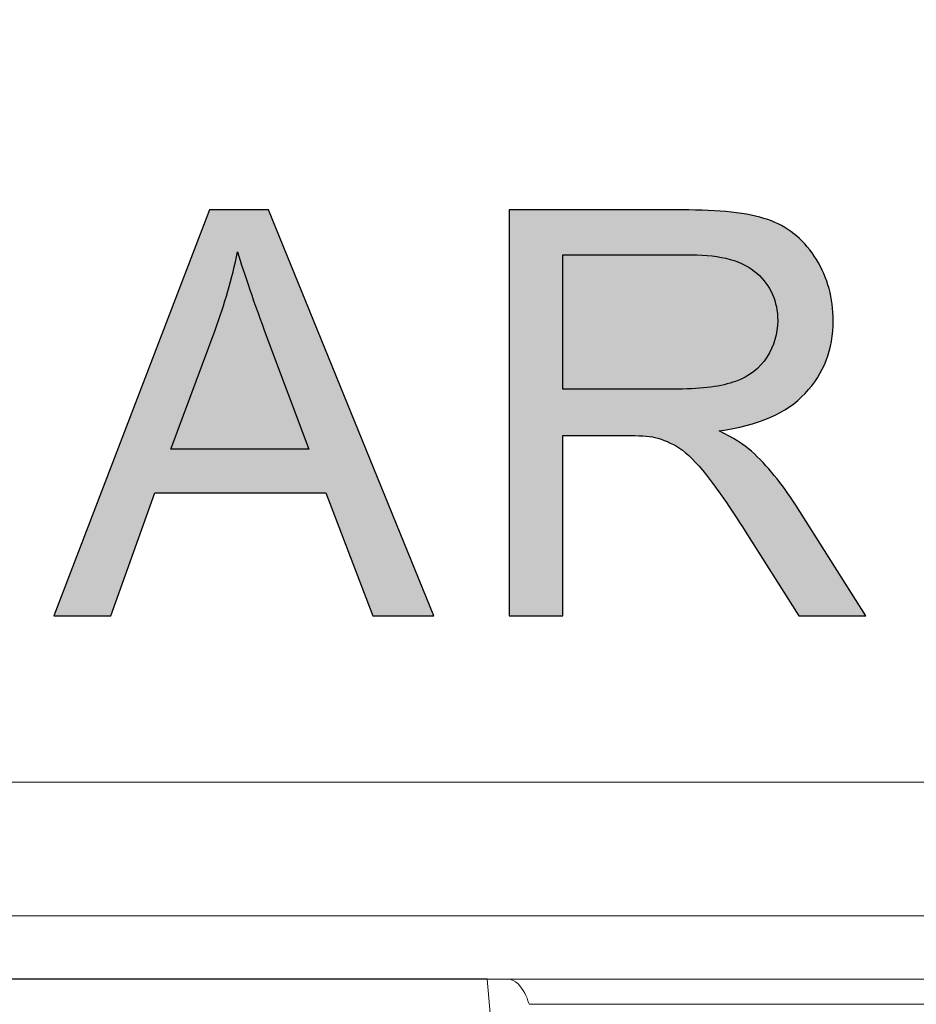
# Model space of a CAD drawing. Header units: millimetres. Extents: x -296 to 295, y -209 to 209.
# Tile 27 of 140: x -249.6 to -246.25, y 1.23 to 4.91. Entities that reach past the tile are written whole.
import ezdxf

# ---------------------------------------------------------------- set-up
doc = ezdxf.new("R2010")
doc.units = ezdxf.units.MM
doc.header["$MEASUREMENT"] = 0
doc.layers.add('layer 1', color=7, linetype='Continuous')

msp = doc.modelspace()

# ---------------------------------------------------------------- hatches: boundary and pattern name
at = {"layer": 'layer 1'}
h = msp.add_hatch(color=250, dxfattribs=at)
edge = h.paths.add_edge_path()
edge.add_spline(control_points=[(-249.4729, 2.6793), (-249.4729, 2.6793), (-248.8915, 4.1949), (-248.8915, 4.1949), (-248.8915, 4.1949), (-248.671, 4.1949), (-248.671, 4.1949), (-248.671, 4.1949), (-248.054, 2.6793), (-248.054, 2.6793), (-248.054, 2.6793), (-248.2822, 2.6793), (-248.2822, 2.6793), (-248.2822, 2.6793), (-248.4576, 3.1386), (-248.4576, 3.1386), (-248.4576, 3.1386), (-249.0957, 3.1386), (-249.0957, 3.1386), (-249.0957, 3.1386), (-249.2601, 2.6793), (-249.2601, 2.6793), (-249.2601, 2.6793), (-249.4729, 2.6793), (-249.4729, 2.6793)], knot_values=[0, 0, 0, 0, 0.125, 0.125, 0.125, 0.25, 0.25, 0.25, 0.375, 0.375, 0.375, 0.5, 0.5, 0.5, 0.625, 0.625, 0.625, 0.75, 0.75, 0.75, 0.875, 0.875, 0.875, 1, 1, 1, 1], degree=3, periodic=1)
h = msp.add_hatch(color=250, dxfattribs=at)
edge = h.paths.add_edge_path()
edge.add_spline(control_points=[(-249.4729, 2.6793), (-249.4729, 2.6793), (-248.8915, 4.1949), (-248.8915, 4.1949), (-248.8915, 4.1949), (-248.671, 4.1949), (-248.671, 4.1949), (-248.671, 4.1949), (-248.054, 2.6793), (-248.054, 2.6793), (-248.054, 2.6793), (-248.2822, 2.6793), (-248.2822, 2.6793), (-248.2822, 2.6793), (-248.4576, 3.1386), (-248.4576, 3.1386), (-248.4576, 3.1386), (-249.0957, 3.1386), (-249.0957, 3.1386), (-249.0957, 3.1386), (-249.2601, 2.6793), (-249.2601, 2.6793), (-249.2601, 2.6793), (-249.4729, 2.6793), (-249.4729, 2.6793)], knot_values=[0, 0, 0, 0, 0.125, 0.125, 0.125, 0.25, 0.25, 0.25, 0.375, 0.375, 0.375, 0.5, 0.5, 0.5, 0.625, 0.625, 0.625, 0.75, 0.75, 0.75, 0.875, 0.875, 0.875, 1, 1, 1, 1], degree=3, periodic=1)
h = msp.add_hatch(color=250, dxfattribs=at)
edge = h.paths.add_edge_path()
edge.add_spline(control_points=[(-249.4729, 2.6793), (-249.4729, 2.6793), (-248.8915, 4.1949), (-248.8915, 4.1949), (-248.8915, 4.1949), (-248.671, 4.1949), (-248.671, 4.1949), (-248.671, 4.1949), (-248.054, 2.6793), (-248.054, 2.6793), (-248.054, 2.6793), (-248.2822, 2.6793), (-248.2822, 2.6793), (-248.2822, 2.6793), (-248.4576, 3.1386), (-248.4576, 3.1386), (-248.4576, 3.1386), (-249.0957, 3.1386), (-249.0957, 3.1386), (-249.0957, 3.1386), (-249.2601, 2.6793), (-249.2601, 2.6793), (-249.2601, 2.6793), (-249.4729, 2.6793), (-249.4729, 2.6793)], knot_values=[0, 0, 0, 0, 0.125, 0.125, 0.125, 0.25, 0.25, 0.25, 0.375, 0.375, 0.375, 0.5, 0.5, 0.5, 0.625, 0.625, 0.625, 0.75, 0.75, 0.75, 0.875, 0.875, 0.875, 1, 1, 1, 1], degree=3, periodic=1)
h = msp.add_hatch(color=250, dxfattribs=at)
edge = h.paths.add_edge_path()
edge.add_spline(control_points=[(-249.4729, 2.6793), (-249.4729, 2.6793), (-248.8915, 4.1949), (-248.8915, 4.1949), (-248.8915, 4.1949), (-248.671, 4.1949), (-248.671, 4.1949), (-248.671, 4.1949), (-248.054, 2.6793), (-248.054, 2.6793), (-248.054, 2.6793), (-248.2822, 2.6793), (-248.2822, 2.6793), (-248.2822, 2.6793), (-248.4576, 3.1386), (-248.4576, 3.1386), (-248.4576, 3.1386), (-249.0957, 3.1386), (-249.0957, 3.1386), (-249.0957, 3.1386), (-249.2601, 2.6793), (-249.2601, 2.6793), (-249.2601, 2.6793), (-249.4729, 2.6793), (-249.4729, 2.6793)], knot_values=[0, 0, 0, 0, 0.125, 0.125, 0.125, 0.25, 0.25, 0.25, 0.375, 0.375, 0.375, 0.5, 0.5, 0.5, 0.625, 0.625, 0.625, 0.75, 0.75, 0.75, 0.875, 0.875, 0.875, 1, 1, 1, 1], degree=3, periodic=1)
h = msp.add_hatch(color=250, dxfattribs=at)
edge = h.paths.add_edge_path()
edge.add_spline(control_points=[(-247.7731, 2.6793), (-247.7731, 2.6793), (-247.7731, 4.1949), (-247.7731, 4.1949), (-247.7731, 4.1949), (-247.1014, 4.1949), (-247.1014, 4.1949), (-246.9663, 4.1949), (-246.8636, 4.1811), (-246.7934, 4.1539), (-246.7232, 4.1268), (-246.6671, 4.0788), (-246.6251, 4.01), (-246.5831, 3.9412), (-246.5623, 3.865), (-246.5623, 3.7817), (-246.5623, 3.6741), (-246.5973, 3.5835), (-246.6668, 3.5098), (-246.7363, 3.436), (-246.8435, 3.3895), (-246.9888, 3.3693), (-246.9356, 3.3439), (-246.8954, 3.3185), (-246.8678, 3.2938), (-246.8093, 3.2402), (-246.7539, 3.1728), (-246.702, 3.0921), (-246.702, 3.0921), (-246.4399, 2.6793), (-246.4399, 2.6793), (-246.4399, 2.6793), (-246.6904, 2.6793), (-246.6904, 2.6793), (-246.6904, 2.6793), (-246.8908, 2.9947), (-246.8908, 2.9947), (-246.949, 3.0861), (-246.9973, 3.1556), (-247.0351, 3.2039), (-247.0732, 3.2522), (-247.107, 3.2857), (-247.137, 3.3051), (-247.1666, 3.3242), (-247.1973, 3.3376), (-247.2284, 3.3454), (-247.251, 3.3499), (-247.288, 3.3524), (-247.3399, 3.3524), (-247.3399, 3.3524), (-247.572, 3.3524), (-247.572, 3.3524), (-247.572, 3.3524), (-247.572, 2.6793), (-247.572, 2.6793), (-247.572, 2.6793), (-247.7731, 2.6793), (-247.7731, 2.6793)], knot_values=[0, 0, 0, 0, 0.052632, 0.052632, 0.052632, 0.105263, 0.105263, 0.105263, 0.157895, 0.157895, 0.157895, 0.210526, 0.210526, 0.210526, 0.263158, 0.263158, 0.263158, 0.315789, 0.315789, 0.315789, 0.368421, 0.368421, 0.368421, 0.421053, 0.421053, 0.421053, 0.473684, 0.473684, 0.473684, 0.526316, 0.526316, 0.526316, 0.578947, 0.578947, 0.578947, 0.631579, 0.631579, 0.631579, 0.684211, 0.684211, 0.684211, 0.736842, 0.736842, 0.736842, 0.789474, 0.789474, 0.789474, 0.842105, 0.842105, 0.842105, 0.894737, 0.894737, 0.894737, 0.947368, 0.947368, 0.947368, 1, 1, 1, 1], degree=3, periodic=1)
h = msp.add_hatch(color=250, dxfattribs=at)
edge = h.paths.add_edge_path()
edge.add_spline(control_points=[(-247.7731, 2.6793), (-247.7731, 2.6793), (-247.7731, 4.1949), (-247.7731, 4.1949), (-247.7731, 4.1949), (-247.1014, 4.1949), (-247.1014, 4.1949), (-246.9663, 4.1949), (-246.8636, 4.1811), (-246.7934, 4.1539), (-246.7232, 4.1268), (-246.6671, 4.0788), (-246.6251, 4.01), (-246.5831, 3.9412), (-246.5623, 3.865), (-246.5623, 3.7817), (-246.5623, 3.6741), (-246.5973, 3.5835), (-246.6668, 3.5098), (-246.7363, 3.436), (-246.8435, 3.3895), (-246.9888, 3.3693), (-246.9356, 3.3439), (-246.8954, 3.3185), (-246.8678, 3.2938), (-246.8093, 3.2402), (-246.7539, 3.1728), (-246.702, 3.0921), (-246.702, 3.0921), (-246.4399, 2.6793), (-246.4399, 2.6793), (-246.4399, 2.6793), (-246.6904, 2.6793), (-246.6904, 2.6793), (-246.6904, 2.6793), (-246.8908, 2.9947), (-246.8908, 2.9947), (-246.949, 3.0861), (-246.9973, 3.1556), (-247.0351, 3.2039), (-247.0732, 3.2522), (-247.107, 3.2857), (-247.137, 3.3051), (-247.1666, 3.3242), (-247.1973, 3.3376), (-247.2284, 3.3454), (-247.251, 3.3499), (-247.288, 3.3524), (-247.3399, 3.3524), (-247.3399, 3.3524), (-247.572, 3.3524), (-247.572, 3.3524), (-247.572, 3.3524), (-247.572, 2.6793), (-247.572, 2.6793), (-247.572, 2.6793), (-247.7731, 2.6793), (-247.7731, 2.6793)], knot_values=[0, 0, 0, 0, 0.052632, 0.052632, 0.052632, 0.105263, 0.105263, 0.105263, 0.157895, 0.157895, 0.157895, 0.210526, 0.210526, 0.210526, 0.263158, 0.263158, 0.263158, 0.315789, 0.315789, 0.315789, 0.368421, 0.368421, 0.368421, 0.421053, 0.421053, 0.421053, 0.473684, 0.473684, 0.473684, 0.526316, 0.526316, 0.526316, 0.578947, 0.578947, 0.578947, 0.631579, 0.631579, 0.631579, 0.684211, 0.684211, 0.684211, 0.736842, 0.736842, 0.736842, 0.789474, 0.789474, 0.789474, 0.842105, 0.842105, 0.842105, 0.894737, 0.894737, 0.894737, 0.947368, 0.947368, 0.947368, 1, 1, 1, 1], degree=3, periodic=1)
h = msp.add_hatch(color=250, dxfattribs=at)
edge = h.paths.add_edge_path()
edge.add_spline(control_points=[(-247.7731, 2.6793), (-247.7731, 2.6793), (-247.7731, 4.1949), (-247.7731, 4.1949), (-247.7731, 4.1949), (-247.1014, 4.1949), (-247.1014, 4.1949), (-246.9663, 4.1949), (-246.8636, 4.1811), (-246.7934, 4.1539), (-246.7232, 4.1268), (-246.6671, 4.0788), (-246.6251, 4.01), (-246.5831, 3.9412), (-246.5623, 3.865), (-246.5623, 3.7817), (-246.5623, 3.6741), (-246.5973, 3.5835), (-246.6668, 3.5098), (-246.7363, 3.436), (-246.8435, 3.3895), (-246.9888, 3.3693), (-246.9356, 3.3439), (-246.8954, 3.3185), (-246.8678, 3.2938), (-246.8093, 3.2402), (-246.7539, 3.1728), (-246.702, 3.0921), (-246.702, 3.0921), (-246.4399, 2.6793), (-246.4399, 2.6793), (-246.4399, 2.6793), (-246.6904, 2.6793), (-246.6904, 2.6793), (-246.6904, 2.6793), (-246.8908, 2.9947), (-246.8908, 2.9947), (-246.949, 3.0861), (-246.9973, 3.1556), (-247.0351, 3.2039), (-247.0732, 3.2522), (-247.107, 3.2857), (-247.137, 3.3051), (-247.1666, 3.3242), (-247.1973, 3.3376), (-247.2284, 3.3454), (-247.251, 3.3499), (-247.288, 3.3524), (-247.3399, 3.3524), (-247.3399, 3.3524), (-247.572, 3.3524), (-247.572, 3.3524), (-247.572, 3.3524), (-247.572, 2.6793), (-247.572, 2.6793), (-247.572, 2.6793), (-247.7731, 2.6793), (-247.7731, 2.6793)], knot_values=[0, 0, 0, 0, 0.052632, 0.052632, 0.052632, 0.105263, 0.105263, 0.105263, 0.157895, 0.157895, 0.157895, 0.210526, 0.210526, 0.210526, 0.263158, 0.263158, 0.263158, 0.315789, 0.315789, 0.315789, 0.368421, 0.368421, 0.368421, 0.421053, 0.421053, 0.421053, 0.473684, 0.473684, 0.473684, 0.526316, 0.526316, 0.526316, 0.578947, 0.578947, 0.578947, 0.631579, 0.631579, 0.631579, 0.684211, 0.684211, 0.684211, 0.736842, 0.736842, 0.736842, 0.789474, 0.789474, 0.789474, 0.842105, 0.842105, 0.842105, 0.894737, 0.894737, 0.894737, 0.947368, 0.947368, 0.947368, 1, 1, 1, 1], degree=3, periodic=1)
h = msp.add_hatch(color=250, dxfattribs=at)
edge = h.paths.add_edge_path()
edge.add_spline(control_points=[(-247.7731, 2.6793), (-247.7731, 2.6793), (-247.7731, 4.1949), (-247.7731, 4.1949), (-247.7731, 4.1949), (-247.1014, 4.1949), (-247.1014, 4.1949), (-246.9663, 4.1949), (-246.8636, 4.1811), (-246.7934, 4.1539), (-246.7232, 4.1268), (-246.6671, 4.0788), (-246.6251, 4.01), (-246.5831, 3.9412), (-246.5623, 3.865), (-246.5623, 3.7817), (-246.5623, 3.6741), (-246.5973, 3.5835), (-246.6668, 3.5098), (-246.7363, 3.436), (-246.8435, 3.3895), (-246.9888, 3.3693), (-246.9356, 3.3439), (-246.8954, 3.3185), (-246.8678, 3.2938), (-246.8093, 3.2402), (-246.7539, 3.1728), (-246.702, 3.0921), (-246.702, 3.0921), (-246.4399, 2.6793), (-246.4399, 2.6793), (-246.4399, 2.6793), (-246.6904, 2.6793), (-246.6904, 2.6793), (-246.6904, 2.6793), (-246.8908, 2.9947), (-246.8908, 2.9947), (-246.949, 3.0861), (-246.9973, 3.1556), (-247.0351, 3.2039), (-247.0732, 3.2522), (-247.107, 3.2857), (-247.137, 3.3051), (-247.1666, 3.3242), (-247.1973, 3.3376), (-247.2284, 3.3454), (-247.251, 3.3499), (-247.288, 3.3524), (-247.3399, 3.3524), (-247.3399, 3.3524), (-247.572, 3.3524), (-247.572, 3.3524), (-247.572, 3.3524), (-247.572, 2.6793), (-247.572, 2.6793), (-247.572, 2.6793), (-247.7731, 2.6793), (-247.7731, 2.6793)], knot_values=[0, 0, 0, 0, 0.052632, 0.052632, 0.052632, 0.105263, 0.105263, 0.105263, 0.157895, 0.157895, 0.157895, 0.210526, 0.210526, 0.210526, 0.263158, 0.263158, 0.263158, 0.315789, 0.315789, 0.315789, 0.368421, 0.368421, 0.368421, 0.421053, 0.421053, 0.421053, 0.473684, 0.473684, 0.473684, 0.526316, 0.526316, 0.526316, 0.578947, 0.578947, 0.578947, 0.631579, 0.631579, 0.631579, 0.684211, 0.684211, 0.684211, 0.736842, 0.736842, 0.736842, 0.789474, 0.789474, 0.789474, 0.842105, 0.842105, 0.842105, 0.894737, 0.894737, 0.894737, 0.947368, 0.947368, 0.947368, 1, 1, 1, 1], degree=3, periodic=1)
h = msp.add_hatch(color=250, dxfattribs=at)
edge = h.paths.add_edge_path()
edge.add_spline(control_points=[(-249.0368, 3.3016), (-249.0368, 3.3016), (-248.5204, 3.3016), (-248.5204, 3.3016), (-248.5204, 3.3016), (-248.6784, 3.7218), (-248.6784, 3.7218), (-248.726, 3.8495), (-248.762, 3.955), (-248.7871, 4.0382), (-248.8079, 3.9394), (-248.8357, 3.8424), (-248.8707, 3.7465), (-248.8707, 3.7465), (-249.0368, 3.3016), (-249.0368, 3.3016)], knot_values=[0, 0, 0, 0, 0.2, 0.2, 0.2, 0.4, 0.4, 0.4, 0.6, 0.6, 0.6, 0.8, 0.8, 0.8, 1, 1, 1, 1], degree=3, periodic=1)
h = msp.add_hatch(color=250, dxfattribs=at)
edge = h.paths.add_edge_path()
edge.add_spline(control_points=[(-249.0368, 3.3016), (-249.0368, 3.3016), (-248.5204, 3.3016), (-248.5204, 3.3016), (-248.5204, 3.3016), (-248.6784, 3.7218), (-248.6784, 3.7218), (-248.726, 3.8495), (-248.762, 3.955), (-248.7871, 4.0382), (-248.8079, 3.9394), (-248.8357, 3.8424), (-248.8707, 3.7465), (-248.8707, 3.7465), (-249.0368, 3.3016), (-249.0368, 3.3016)], knot_values=[0, 0, 0, 0, 0.2, 0.2, 0.2, 0.4, 0.4, 0.4, 0.6, 0.6, 0.6, 0.8, 0.8, 0.8, 1, 1, 1, 1], degree=3, periodic=1)
h = msp.add_hatch(color=250, dxfattribs=at)
edge = h.paths.add_edge_path()
edge.add_spline(control_points=[(-249.0368, 3.3016), (-249.0368, 3.3016), (-248.5204, 3.3016), (-248.5204, 3.3016), (-248.5204, 3.3016), (-248.6784, 3.7218), (-248.6784, 3.7218), (-248.726, 3.8495), (-248.762, 3.955), (-248.7871, 4.0382), (-248.8079, 3.9394), (-248.8357, 3.8424), (-248.8707, 3.7465), (-248.8707, 3.7465), (-249.0368, 3.3016), (-249.0368, 3.3016)], knot_values=[0, 0, 0, 0, 0.2, 0.2, 0.2, 0.4, 0.4, 0.4, 0.6, 0.6, 0.6, 0.8, 0.8, 0.8, 1, 1, 1, 1], degree=3, periodic=1)
h = msp.add_hatch(color=250, dxfattribs=at)
edge = h.paths.add_edge_path()
edge.add_spline(control_points=[(-249.0368, 3.3016), (-249.0368, 3.3016), (-248.5204, 3.3016), (-248.5204, 3.3016), (-248.5204, 3.3016), (-248.6784, 3.7218), (-248.6784, 3.7218), (-248.726, 3.8495), (-248.762, 3.955), (-248.7871, 4.0382), (-248.8079, 3.9394), (-248.8357, 3.8424), (-248.8707, 3.7465), (-248.8707, 3.7465), (-249.0368, 3.3016), (-249.0368, 3.3016)], knot_values=[0, 0, 0, 0, 0.2, 0.2, 0.2, 0.4, 0.4, 0.4, 0.6, 0.6, 0.6, 0.8, 0.8, 0.8, 1, 1, 1, 1], degree=3, periodic=1)
h = msp.add_hatch(color=250, dxfattribs=at)
edge = h.paths.add_edge_path()
edge.add_spline(control_points=[(-247.572, 3.526), (-247.572, 3.526), (-247.1416, 3.526), (-247.1416, 3.526), (-247.0499, 3.526), (-246.9786, 3.5355), (-246.9271, 3.5546), (-246.8756, 3.5733), (-246.8364, 3.6036), (-246.81, 3.6456), (-246.7832, 3.6872), (-246.7698, 3.7324), (-246.7698, 3.7814), (-246.7698, 3.853), (-246.7955, 3.9123), (-246.8474, 3.9585), (-246.8992, 4.0047), (-246.9811, 4.0276), (-247.0929, 4.0276), (-247.0929, 4.0276), (-247.572, 4.0276), (-247.572, 4.0276), (-247.572, 4.0276), (-247.572, 3.526), (-247.572, 3.526)], knot_values=[0, 0, 0, 0, 0.125, 0.125, 0.125, 0.25, 0.25, 0.25, 0.375, 0.375, 0.375, 0.5, 0.5, 0.5, 0.625, 0.625, 0.625, 0.75, 0.75, 0.75, 0.875, 0.875, 0.875, 1, 1, 1, 1], degree=3, periodic=1)
h = msp.add_hatch(color=250, dxfattribs=at)
edge = h.paths.add_edge_path()
edge.add_spline(control_points=[(-247.572, 3.526), (-247.572, 3.526), (-247.1416, 3.526), (-247.1416, 3.526), (-247.0499, 3.526), (-246.9786, 3.5355), (-246.9271, 3.5546), (-246.8756, 3.5733), (-246.8364, 3.6036), (-246.81, 3.6456), (-246.7832, 3.6872), (-246.7698, 3.7324), (-246.7698, 3.7814), (-246.7698, 3.853), (-246.7955, 3.9123), (-246.8474, 3.9585), (-246.8992, 4.0047), (-246.9811, 4.0276), (-247.0929, 4.0276), (-247.0929, 4.0276), (-247.572, 4.0276), (-247.572, 4.0276), (-247.572, 4.0276), (-247.572, 3.526), (-247.572, 3.526)], knot_values=[0, 0, 0, 0, 0.125, 0.125, 0.125, 0.25, 0.25, 0.25, 0.375, 0.375, 0.375, 0.5, 0.5, 0.5, 0.625, 0.625, 0.625, 0.75, 0.75, 0.75, 0.875, 0.875, 0.875, 1, 1, 1, 1], degree=3, periodic=1)
h = msp.add_hatch(color=250, dxfattribs=at)
edge = h.paths.add_edge_path()
edge.add_spline(control_points=[(-247.572, 3.526), (-247.572, 3.526), (-247.1416, 3.526), (-247.1416, 3.526), (-247.0499, 3.526), (-246.9786, 3.5355), (-246.9271, 3.5546), (-246.8756, 3.5733), (-246.8364, 3.6036), (-246.81, 3.6456), (-246.7832, 3.6872), (-246.7698, 3.7324), (-246.7698, 3.7814), (-246.7698, 3.853), (-246.7955, 3.9123), (-246.8474, 3.9585), (-246.8992, 4.0047), (-246.9811, 4.0276), (-247.0929, 4.0276), (-247.0929, 4.0276), (-247.572, 4.0276), (-247.572, 4.0276), (-247.572, 4.0276), (-247.572, 3.526), (-247.572, 3.526)], knot_values=[0, 0, 0, 0, 0.125, 0.125, 0.125, 0.25, 0.25, 0.25, 0.375, 0.375, 0.375, 0.5, 0.5, 0.5, 0.625, 0.625, 0.625, 0.75, 0.75, 0.75, 0.875, 0.875, 0.875, 1, 1, 1, 1], degree=3, periodic=1)
h = msp.add_hatch(color=250, dxfattribs=at)
edge = h.paths.add_edge_path()
edge.add_spline(control_points=[(-247.572, 3.526), (-247.572, 3.526), (-247.1416, 3.526), (-247.1416, 3.526), (-247.0499, 3.526), (-246.9786, 3.5355), (-246.9271, 3.5546), (-246.8756, 3.5733), (-246.8364, 3.6036), (-246.81, 3.6456), (-246.7832, 3.6872), (-246.7698, 3.7324), (-246.7698, 3.7814), (-246.7698, 3.853), (-246.7955, 3.9123), (-246.8474, 3.9585), (-246.8992, 4.0047), (-246.9811, 4.0276), (-247.0929, 4.0276), (-247.0929, 4.0276), (-247.572, 4.0276), (-247.572, 4.0276), (-247.572, 4.0276), (-247.572, 3.526), (-247.572, 3.526)], knot_values=[0, 0, 0, 0, 0.125, 0.125, 0.125, 0.25, 0.25, 0.25, 0.375, 0.375, 0.375, 0.5, 0.5, 0.5, 0.625, 0.625, 0.625, 0.75, 0.75, 0.75, 0.875, 0.875, 0.875, 1, 1, 1, 1], degree=3, periodic=1)

# ---------------------------------------------------------------- linework, layer by layer
at = {"layer": 'layer 1', "color": 1, "lineweight": 0}
msp.add_open_spline([(295.3283, 209.2747), (295.3283, 209.2747), (295.3283, -208.9236), (295.3283, -208.9236), (295.3283, -208.9236), (-296.1944, -208.9236), (-296.1944, -208.9236), (-296.1944, -208.9236), (-296.1944, 209.2747), (-296.1944, 209.2747), (-296.1944, 209.2747), (295.3283, 209.2747), (295.3283, 209.2747)], degree=3, knots=[0, 0, 0, 0, 0.25, 0.25, 0.25, 0.5, 0.5, 0.5, 0.75, 0.75, 0.75, 1, 1, 1, 1], dxfattribs=at)
at = {"layer": 'layer 1', "color": 5, "lineweight": 0}
msp.add_open_spline([(-281.2487, 194.7284), (-281.2487, 194.7284), (-281.2487, -197.0649), (-281.2487, -197.0649), (-281.2487, -197.0649), (283.3586, -197.0649), (283.3586, -197.0649)], degree=3, knots=[0, 0, 0, 0, 0.5, 0.5, 0.5, 1, 1, 1, 1], dxfattribs=at)
at = {"layer": 'layer 1', "color": 250}
for points, knots in [([(-249.4729, 2.6793), (-249.4729, 2.6793), (-248.8915, 4.1949), (-248.8915, 4.1949), (-248.8915, 4.1949), (-248.671, 4.1949), (-248.671, 4.1949), (-248.671, 4.1949), (-248.054, 2.6793), (-248.054, 2.6793), (-248.054, 2.6793), (-248.2822, 2.6793), (-248.2822, 2.6793), (-248.2822, 2.6793), (-248.4576, 3.1386), (-248.4576, 3.1386), (-248.4576, 3.1386), (-249.0957, 3.1386), (-249.0957, 3.1386), (-249.0957, 3.1386), (-249.2601, 2.6793), (-249.2601, 2.6793), (-249.2601, 2.6793), (-249.4729, 2.6793), (-249.4729, 2.6793)], [0, 0, 0, 0, 0.125, 0.125, 0.125, 0.25, 0.25, 0.25, 0.375, 0.375, 0.375, 0.5, 0.5, 0.5, 0.625, 0.625, 0.625, 0.75, 0.75, 0.75, 0.875, 0.875, 0.875, 1, 1, 1, 1]), ([(-249.4729, 2.6793), (-249.4729, 2.6793), (-248.8915, 4.1949), (-248.8915, 4.1949), (-248.8915, 4.1949), (-248.671, 4.1949), (-248.671, 4.1949), (-248.671, 4.1949), (-248.054, 2.6793), (-248.054, 2.6793), (-248.054, 2.6793), (-248.2822, 2.6793), (-248.2822, 2.6793), (-248.2822, 2.6793), (-248.4576, 3.1386), (-248.4576, 3.1386), (-248.4576, 3.1386), (-249.0957, 3.1386), (-249.0957, 3.1386), (-249.0957, 3.1386), (-249.2601, 2.6793), (-249.2601, 2.6793), (-249.2601, 2.6793), (-249.4729, 2.6793), (-249.4729, 2.6793)], [0, 0, 0, 0, 0.125, 0.125, 0.125, 0.25, 0.25, 0.25, 0.375, 0.375, 0.375, 0.5, 0.5, 0.5, 0.625, 0.625, 0.625, 0.75, 0.75, 0.75, 0.875, 0.875, 0.875, 1, 1, 1, 1]), ([(-249.4729, 2.6793), (-249.4729, 2.6793), (-248.8915, 4.1949), (-248.8915, 4.1949), (-248.8915, 4.1949), (-248.671, 4.1949), (-248.671, 4.1949), (-248.671, 4.1949), (-248.054, 2.6793), (-248.054, 2.6793), (-248.054, 2.6793), (-248.2822, 2.6793), (-248.2822, 2.6793), (-248.2822, 2.6793), (-248.4576, 3.1386), (-248.4576, 3.1386), (-248.4576, 3.1386), (-249.0957, 3.1386), (-249.0957, 3.1386), (-249.0957, 3.1386), (-249.2601, 2.6793), (-249.2601, 2.6793), (-249.2601, 2.6793), (-249.4729, 2.6793), (-249.4729, 2.6793)], [0, 0, 0, 0, 0.125, 0.125, 0.125, 0.25, 0.25, 0.25, 0.375, 0.375, 0.375, 0.5, 0.5, 0.5, 0.625, 0.625, 0.625, 0.75, 0.75, 0.75, 0.875, 0.875, 0.875, 1, 1, 1, 1]), ([(-249.4729, 2.6793), (-249.4729, 2.6793), (-248.8915, 4.1949), (-248.8915, 4.1949), (-248.8915, 4.1949), (-248.671, 4.1949), (-248.671, 4.1949), (-248.671, 4.1949), (-248.054, 2.6793), (-248.054, 2.6793), (-248.054, 2.6793), (-248.2822, 2.6793), (-248.2822, 2.6793), (-248.2822, 2.6793), (-248.4576, 3.1386), (-248.4576, 3.1386), (-248.4576, 3.1386), (-249.0957, 3.1386), (-249.0957, 3.1386), (-249.0957, 3.1386), (-249.2601, 2.6793), (-249.2601, 2.6793), (-249.2601, 2.6793), (-249.4729, 2.6793), (-249.4729, 2.6793)], [0, 0, 0, 0, 0.125, 0.125, 0.125, 0.25, 0.25, 0.25, 0.375, 0.375, 0.375, 0.5, 0.5, 0.5, 0.625, 0.625, 0.625, 0.75, 0.75, 0.75, 0.875, 0.875, 0.875, 1, 1, 1, 1]), ([(-247.7731, 2.6793), (-247.7731, 2.6793), (-247.7731, 4.1949), (-247.7731, 4.1949), (-247.7731, 4.1949), (-247.1014, 4.1949), (-247.1014, 4.1949), (-246.9663, 4.1949), (-246.8636, 4.1811), (-246.7934, 4.1539), (-246.7232, 4.1268), (-246.6671, 4.0788), (-246.6251, 4.01), (-246.5831, 3.9412), (-246.5623, 3.865), (-246.5623, 3.7817), (-246.5623, 3.6741), (-246.5973, 3.5835), (-246.6668, 3.5098), (-246.7363, 3.436), (-246.8435, 3.3895), (-246.9888, 3.3693), (-246.9356, 3.3439), (-246.8954, 3.3185), (-246.8678, 3.2938), (-246.8093, 3.2402), (-246.7539, 3.1728), (-246.702, 3.0921), (-246.702, 3.0921), (-246.4399, 2.6793), (-246.4399, 2.6793), (-246.4399, 2.6793), (-246.6904, 2.6793), (-246.6904, 2.6793), (-246.6904, 2.6793), (-246.8908, 2.9947), (-246.8908, 2.9947), (-246.949, 3.0861), (-246.9973, 3.1556), (-247.0351, 3.2039), (-247.0732, 3.2522), (-247.107, 3.2857), (-247.137, 3.3051), (-247.1666, 3.3242), (-247.1973, 3.3376), (-247.2284, 3.3454), (-247.251, 3.3499), (-247.288, 3.3524), (-247.3399, 3.3524), (-247.3399, 3.3524), (-247.572, 3.3524), (-247.572, 3.3524), (-247.572, 3.3524), (-247.572, 2.6793), (-247.572, 2.6793), (-247.572, 2.6793), (-247.7731, 2.6793), (-247.7731, 2.6793)], [0, 0, 0, 0, 0.052632, 0.052632, 0.052632, 0.105263, 0.105263, 0.105263, 0.157895, 0.157895, 0.157895, 0.210526, 0.210526, 0.210526, 0.263158, 0.263158, 0.263158, 0.315789, 0.315789, 0.315789, 0.368421, 0.368421, 0.368421, 0.421053, 0.421053, 0.421053, 0.473684, 0.473684, 0.473684, 0.526316, 0.526316, 0.526316, 0.578947, 0.578947, 0.578947, 0.631579, 0.631579, 0.631579, 0.684211, 0.684211, 0.684211, 0.736842, 0.736842, 0.736842, 0.789474, 0.789474, 0.789474, 0.842105, 0.842105, 0.842105, 0.894737, 0.894737, 0.894737, 0.947368, 0.947368, 0.947368, 1, 1, 1, 1]), ([(-247.7731, 2.6793), (-247.7731, 2.6793), (-247.7731, 4.1949), (-247.7731, 4.1949), (-247.7731, 4.1949), (-247.1014, 4.1949), (-247.1014, 4.1949), (-246.9663, 4.1949), (-246.8636, 4.1811), (-246.7934, 4.1539), (-246.7232, 4.1268), (-246.6671, 4.0788), (-246.6251, 4.01), (-246.5831, 3.9412), (-246.5623, 3.865), (-246.5623, 3.7817), (-246.5623, 3.6741), (-246.5973, 3.5835), (-246.6668, 3.5098), (-246.7363, 3.436), (-246.8435, 3.3895), (-246.9888, 3.3693), (-246.9356, 3.3439), (-246.8954, 3.3185), (-246.8678, 3.2938), (-246.8093, 3.2402), (-246.7539, 3.1728), (-246.702, 3.0921), (-246.702, 3.0921), (-246.4399, 2.6793), (-246.4399, 2.6793), (-246.4399, 2.6793), (-246.6904, 2.6793), (-246.6904, 2.6793), (-246.6904, 2.6793), (-246.8908, 2.9947), (-246.8908, 2.9947), (-246.949, 3.0861), (-246.9973, 3.1556), (-247.0351, 3.2039), (-247.0732, 3.2522), (-247.107, 3.2857), (-247.137, 3.3051), (-247.1666, 3.3242), (-247.1973, 3.3376), (-247.2284, 3.3454), (-247.251, 3.3499), (-247.288, 3.3524), (-247.3399, 3.3524), (-247.3399, 3.3524), (-247.572, 3.3524), (-247.572, 3.3524), (-247.572, 3.3524), (-247.572, 2.6793), (-247.572, 2.6793), (-247.572, 2.6793), (-247.7731, 2.6793), (-247.7731, 2.6793)], [0, 0, 0, 0, 0.052632, 0.052632, 0.052632, 0.105263, 0.105263, 0.105263, 0.157895, 0.157895, 0.157895, 0.210526, 0.210526, 0.210526, 0.263158, 0.263158, 0.263158, 0.315789, 0.315789, 0.315789, 0.368421, 0.368421, 0.368421, 0.421053, 0.421053, 0.421053, 0.473684, 0.473684, 0.473684, 0.526316, 0.526316, 0.526316, 0.578947, 0.578947, 0.578947, 0.631579, 0.631579, 0.631579, 0.684211, 0.684211, 0.684211, 0.736842, 0.736842, 0.736842, 0.789474, 0.789474, 0.789474, 0.842105, 0.842105, 0.842105, 0.894737, 0.894737, 0.894737, 0.947368, 0.947368, 0.947368, 1, 1, 1, 1]), ([(-247.7731, 2.6793), (-247.7731, 2.6793), (-247.7731, 4.1949), (-247.7731, 4.1949), (-247.7731, 4.1949), (-247.1014, 4.1949), (-247.1014, 4.1949), (-246.9663, 4.1949), (-246.8636, 4.1811), (-246.7934, 4.1539), (-246.7232, 4.1268), (-246.6671, 4.0788), (-246.6251, 4.01), (-246.5831, 3.9412), (-246.5623, 3.865), (-246.5623, 3.7817), (-246.5623, 3.6741), (-246.5973, 3.5835), (-246.6668, 3.5098), (-246.7363, 3.436), (-246.8435, 3.3895), (-246.9888, 3.3693), (-246.9356, 3.3439), (-246.8954, 3.3185), (-246.8678, 3.2938), (-246.8093, 3.2402), (-246.7539, 3.1728), (-246.702, 3.0921), (-246.702, 3.0921), (-246.4399, 2.6793), (-246.4399, 2.6793), (-246.4399, 2.6793), (-246.6904, 2.6793), (-246.6904, 2.6793), (-246.6904, 2.6793), (-246.8908, 2.9947), (-246.8908, 2.9947), (-246.949, 3.0861), (-246.9973, 3.1556), (-247.0351, 3.2039), (-247.0732, 3.2522), (-247.107, 3.2857), (-247.137, 3.3051), (-247.1666, 3.3242), (-247.1973, 3.3376), (-247.2284, 3.3454), (-247.251, 3.3499), (-247.288, 3.3524), (-247.3399, 3.3524), (-247.3399, 3.3524), (-247.572, 3.3524), (-247.572, 3.3524), (-247.572, 3.3524), (-247.572, 2.6793), (-247.572, 2.6793), (-247.572, 2.6793), (-247.7731, 2.6793), (-247.7731, 2.6793)], [0, 0, 0, 0, 0.052632, 0.052632, 0.052632, 0.105263, 0.105263, 0.105263, 0.157895, 0.157895, 0.157895, 0.210526, 0.210526, 0.210526, 0.263158, 0.263158, 0.263158, 0.315789, 0.315789, 0.315789, 0.368421, 0.368421, 0.368421, 0.421053, 0.421053, 0.421053, 0.473684, 0.473684, 0.473684, 0.526316, 0.526316, 0.526316, 0.578947, 0.578947, 0.578947, 0.631579, 0.631579, 0.631579, 0.684211, 0.684211, 0.684211, 0.736842, 0.736842, 0.736842, 0.789474, 0.789474, 0.789474, 0.842105, 0.842105, 0.842105, 0.894737, 0.894737, 0.894737, 0.947368, 0.947368, 0.947368, 1, 1, 1, 1]), ([(-247.7731, 2.6793), (-247.7731, 2.6793), (-247.7731, 4.1949), (-247.7731, 4.1949), (-247.7731, 4.1949), (-247.1014, 4.1949), (-247.1014, 4.1949), (-246.9663, 4.1949), (-246.8636, 4.1811), (-246.7934, 4.1539), (-246.7232, 4.1268), (-246.6671, 4.0788), (-246.6251, 4.01), (-246.5831, 3.9412), (-246.5623, 3.865), (-246.5623, 3.7817), (-246.5623, 3.6741), (-246.5973, 3.5835), (-246.6668, 3.5098), (-246.7363, 3.436), (-246.8435, 3.3895), (-246.9888, 3.3693), (-246.9356, 3.3439), (-246.8954, 3.3185), (-246.8678, 3.2938), (-246.8093, 3.2402), (-246.7539, 3.1728), (-246.702, 3.0921), (-246.702, 3.0921), (-246.4399, 2.6793), (-246.4399, 2.6793), (-246.4399, 2.6793), (-246.6904, 2.6793), (-246.6904, 2.6793), (-246.6904, 2.6793), (-246.8908, 2.9947), (-246.8908, 2.9947), (-246.949, 3.0861), (-246.9973, 3.1556), (-247.0351, 3.2039), (-247.0732, 3.2522), (-247.107, 3.2857), (-247.137, 3.3051), (-247.1666, 3.3242), (-247.1973, 3.3376), (-247.2284, 3.3454), (-247.251, 3.3499), (-247.288, 3.3524), (-247.3399, 3.3524), (-247.3399, 3.3524), (-247.572, 3.3524), (-247.572, 3.3524), (-247.572, 3.3524), (-247.572, 2.6793), (-247.572, 2.6793), (-247.572, 2.6793), (-247.7731, 2.6793), (-247.7731, 2.6793)], [0, 0, 0, 0, 0.052632, 0.052632, 0.052632, 0.105263, 0.105263, 0.105263, 0.157895, 0.157895, 0.157895, 0.210526, 0.210526, 0.210526, 0.263158, 0.263158, 0.263158, 0.315789, 0.315789, 0.315789, 0.368421, 0.368421, 0.368421, 0.421053, 0.421053, 0.421053, 0.473684, 0.473684, 0.473684, 0.526316, 0.526316, 0.526316, 0.578947, 0.578947, 0.578947, 0.631579, 0.631579, 0.631579, 0.684211, 0.684211, 0.684211, 0.736842, 0.736842, 0.736842, 0.789474, 0.789474, 0.789474, 0.842105, 0.842105, 0.842105, 0.894737, 0.894737, 0.894737, 0.947368, 0.947368, 0.947368, 1, 1, 1, 1]), ([(-249.0368, 3.3016), (-249.0368, 3.3016), (-248.5204, 3.3016), (-248.5204, 3.3016), (-248.5204, 3.3016), (-248.6784, 3.7218), (-248.6784, 3.7218), (-248.726, 3.8495), (-248.762, 3.955), (-248.7871, 4.0382), (-248.8079, 3.9394), (-248.8357, 3.8424), (-248.8707, 3.7465), (-248.8707, 3.7465), (-249.0368, 3.3016), (-249.0368, 3.3016)], [0, 0, 0, 0, 0.2, 0.2, 0.2, 0.4, 0.4, 0.4, 0.6, 0.6, 0.6, 0.8, 0.8, 0.8, 1, 1, 1, 1]), ([(-249.0368, 3.3016), (-249.0368, 3.3016), (-248.5204, 3.3016), (-248.5204, 3.3016), (-248.5204, 3.3016), (-248.6784, 3.7218), (-248.6784, 3.7218), (-248.726, 3.8495), (-248.762, 3.955), (-248.7871, 4.0382), (-248.8079, 3.9394), (-248.8357, 3.8424), (-248.8707, 3.7465), (-248.8707, 3.7465), (-249.0368, 3.3016), (-249.0368, 3.3016)], [0, 0, 0, 0, 0.2, 0.2, 0.2, 0.4, 0.4, 0.4, 0.6, 0.6, 0.6, 0.8, 0.8, 0.8, 1, 1, 1, 1]), ([(-249.0368, 3.3016), (-249.0368, 3.3016), (-248.5204, 3.3016), (-248.5204, 3.3016), (-248.5204, 3.3016), (-248.6784, 3.7218), (-248.6784, 3.7218), (-248.726, 3.8495), (-248.762, 3.955), (-248.7871, 4.0382), (-248.8079, 3.9394), (-248.8357, 3.8424), (-248.8707, 3.7465), (-248.8707, 3.7465), (-249.0368, 3.3016), (-249.0368, 3.3016)], [0, 0, 0, 0, 0.2, 0.2, 0.2, 0.4, 0.4, 0.4, 0.6, 0.6, 0.6, 0.8, 0.8, 0.8, 1, 1, 1, 1]), ([(-249.0368, 3.3016), (-249.0368, 3.3016), (-248.5204, 3.3016), (-248.5204, 3.3016), (-248.5204, 3.3016), (-248.6784, 3.7218), (-248.6784, 3.7218), (-248.726, 3.8495), (-248.762, 3.955), (-248.7871, 4.0382), (-248.8079, 3.9394), (-248.8357, 3.8424), (-248.8707, 3.7465), (-248.8707, 3.7465), (-249.0368, 3.3016), (-249.0368, 3.3016)], [0, 0, 0, 0, 0.2, 0.2, 0.2, 0.4, 0.4, 0.4, 0.6, 0.6, 0.6, 0.8, 0.8, 0.8, 1, 1, 1, 1]), ([(-247.572, 3.526), (-247.572, 3.526), (-247.1416, 3.526), (-247.1416, 3.526), (-247.0499, 3.526), (-246.9786, 3.5355), (-246.9271, 3.5546), (-246.8756, 3.5733), (-246.8364, 3.6036), (-246.81, 3.6456), (-246.7832, 3.6872), (-246.7698, 3.7324), (-246.7698, 3.7814), (-246.7698, 3.853), (-246.7955, 3.9123), (-246.8474, 3.9585), (-246.8992, 4.0047), (-246.9811, 4.0276), (-247.0929, 4.0276), (-247.0929, 4.0276), (-247.572, 4.0276), (-247.572, 4.0276), (-247.572, 4.0276), (-247.572, 3.526), (-247.572, 3.526)], [0, 0, 0, 0, 0.125, 0.125, 0.125, 0.25, 0.25, 0.25, 0.375, 0.375, 0.375, 0.5, 0.5, 0.5, 0.625, 0.625, 0.625, 0.75, 0.75, 0.75, 0.875, 0.875, 0.875, 1, 1, 1, 1]), ([(-247.572, 3.526), (-247.572, 3.526), (-247.1416, 3.526), (-247.1416, 3.526), (-247.0499, 3.526), (-246.9786, 3.5355), (-246.9271, 3.5546), (-246.8756, 3.5733), (-246.8364, 3.6036), (-246.81, 3.6456), (-246.7832, 3.6872), (-246.7698, 3.7324), (-246.7698, 3.7814), (-246.7698, 3.853), (-246.7955, 3.9123), (-246.8474, 3.9585), (-246.8992, 4.0047), (-246.9811, 4.0276), (-247.0929, 4.0276), (-247.0929, 4.0276), (-247.572, 4.0276), (-247.572, 4.0276), (-247.572, 4.0276), (-247.572, 3.526), (-247.572, 3.526)], [0, 0, 0, 0, 0.125, 0.125, 0.125, 0.25, 0.25, 0.25, 0.375, 0.375, 0.375, 0.5, 0.5, 0.5, 0.625, 0.625, 0.625, 0.75, 0.75, 0.75, 0.875, 0.875, 0.875, 1, 1, 1, 1]), ([(-247.572, 3.526), (-247.572, 3.526), (-247.1416, 3.526), (-247.1416, 3.526), (-247.0499, 3.526), (-246.9786, 3.5355), (-246.9271, 3.5546), (-246.8756, 3.5733), (-246.8364, 3.6036), (-246.81, 3.6456), (-246.7832, 3.6872), (-246.7698, 3.7324), (-246.7698, 3.7814), (-246.7698, 3.853), (-246.7955, 3.9123), (-246.8474, 3.9585), (-246.8992, 4.0047), (-246.9811, 4.0276), (-247.0929, 4.0276), (-247.0929, 4.0276), (-247.572, 4.0276), (-247.572, 4.0276), (-247.572, 4.0276), (-247.572, 3.526), (-247.572, 3.526)], [0, 0, 0, 0, 0.125, 0.125, 0.125, 0.25, 0.25, 0.25, 0.375, 0.375, 0.375, 0.5, 0.5, 0.5, 0.625, 0.625, 0.625, 0.75, 0.75, 0.75, 0.875, 0.875, 0.875, 1, 1, 1, 1]), ([(-247.572, 3.526), (-247.572, 3.526), (-247.1416, 3.526), (-247.1416, 3.526), (-247.0499, 3.526), (-246.9786, 3.5355), (-246.9271, 3.5546), (-246.8756, 3.5733), (-246.8364, 3.6036), (-246.81, 3.6456), (-246.7832, 3.6872), (-246.7698, 3.7324), (-246.7698, 3.7814), (-246.7698, 3.853), (-246.7955, 3.9123), (-246.8474, 3.9585), (-246.8992, 4.0047), (-246.9811, 4.0276), (-247.0929, 4.0276), (-247.0929, 4.0276), (-247.572, 4.0276), (-247.572, 4.0276), (-247.572, 4.0276), (-247.572, 3.526), (-247.572, 3.526)], [0, 0, 0, 0, 0.125, 0.125, 0.125, 0.25, 0.25, 0.25, 0.375, 0.375, 0.375, 0.5, 0.5, 0.5, 0.625, 0.625, 0.625, 0.75, 0.75, 0.75, 0.875, 0.875, 0.875, 1, 1, 1, 1])]:
    msp.add_open_spline(points, degree=3, knots=knots, dxfattribs=at)
at = {"layer": 'layer 1', "lineweight": 9}
for points in [[(-234.907, 2.0579), (-234.907, 2.0579), (-252.8016, 2.0579), (-252.8016, 2.0579)], [(-252.8016, 1.5579), (-252.8016, 1.5579), (-234.907, 1.5579), (-234.907, 1.5579)], [(-247.8543, 1.3228), (-247.8543, 1.3228), (-252.3532, 1.3228), (-252.3532, 1.3228)], [(-252.3532, 1.3214), (-252.3532, 1.3214), (-235.3553, 1.3214), (-235.3553, 1.3214)], [(-247.5518, -2.1359), (-247.5518, -2.1359), (-247.8543, 1.3214), (-247.8543, 1.3214)], [(-247.6984, 1.2279), (-247.6984, 1.2279), (-240.0102, 1.2279), (-240.0102, 1.2279)]]:
    msp.add_open_spline(points, degree=3, dxfattribs=at)
msp.add_open_spline([(-247.6992, 1.2309), (-247.7035, 1.2441), (-247.7078, 1.2566), (-247.7146, 1.2696), (-247.7276, 1.2947), (-247.7495, 1.3214), (-247.7764, 1.3214)], degree=3, knots=[0, 0, 0, 0, 0.5, 0.5, 0.5, 1, 1, 1, 1], dxfattribs=at)

doc.saveas('drawing.dxf')
